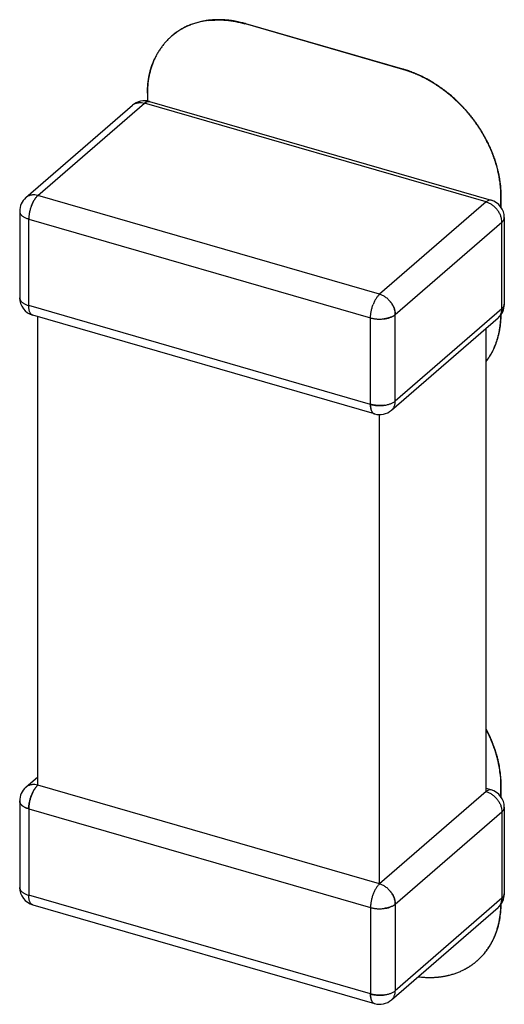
# Model space of a CAD drawing. Header units: millimetres. Extents: x 0 to 210, y 0 to 297.
# Tile 8 of 13: x 130.58 to 131.65, y 221.53 to 223.69. Entities that reach past the tile are written whole.
import ezdxf

# ---------------------------------------------------------------- set-up
doc = ezdxf.new("R2010")
doc.units = ezdxf.units.MM
doc.header["$LTSCALE"] = 19.36
doc.layers.get('0').update_dxf_attribs({"linetype": 'CONTINUOUS'})

msp = doc.modelspace()

# ---------------------------------------------------------------- linework, layer by layer
at = {"color": 9, "linetype": 'Continuous'}
for p, q in [((131.0811, 223.6855), (131.0806, 223.685)), ((131.427, 223.585), (131.4275, 223.5855)), ((130.6226, 223.3069), (130.8576, 223.5104)), ((131.611, 223.2929), (130.8576, 223.5104)), ((131.376, 223.0894), (130.6226, 223.3069)), ((131.644, 223.3065), (131.6435, 223.306)), ((131.611, 223.2929), (131.376, 223.0894)), ((130.6026, 223.2549), (131.356, 223.0374)), ((130.6026, 223.0644), (130.6026, 223.2549)), ((131.4107, 223.0447), (131.6457, 223.2483)), ((131.6457, 223.0577), (131.6457, 223.2483)), ((131.356, 222.8469), (130.6026, 223.0644)), ((131.6457, 223.0577), (131.4107, 222.8542)), ((131.4107, 222.8542), (131.4107, 223.0447)), ((131.356, 222.8469), (131.356, 223.0374)), ((131.644, 222.0074), (131.6435, 222.007)), ((130.6026, 221.9559), (131.356, 221.7384)), ((130.6026, 221.9559), (130.6026, 221.7654)), ((131.4107, 221.7457), (131.6457, 221.9492)), ((131.6457, 221.9492), (131.6457, 221.7587)), ((131.356, 221.5479), (130.6026, 221.7654)), ((131.356, 221.7384), (131.356, 221.5479)), ((131.6457, 221.7587), (131.4107, 221.5552)), ((131.4107, 221.7457), (131.4107, 221.5552))]:
    msp.add_line(p, q, dxfattribs=at)
at = {"color": 6, "linetype": 'Continuous'}
for p, q in [((131.427, 223.585), (131.0806, 223.685)), ((131.4275, 223.5855), (131.0811, 223.6855)), ((130.8641, 223.531), (130.8641, 223.5152)), ((130.5964, 223.3025), (130.8314, 223.506)), ((130.8687, 223.5142), (131.6221, 223.2967)), ((130.5962, 223.3023), (130.5963, 223.3024)), ((131.6435, 223.2816), (131.6435, 223.306)), ((131.644, 223.2809), (131.644, 223.3065)), ((130.5826, 223.2722), (130.5826, 223.0817)), ((131.651, 223.2583), (131.651, 223.0677)), ((131.3649, 222.8258), (130.6115, 223.0433)), ((130.6226, 222.0078), (130.6226, 223.0401)), ((131.4022, 222.834), (131.6372, 223.0375)), ((131.611, 221.9939), (131.611, 223.0148)), ((131.365, 222.8258), (131.3649, 222.8258)), ((131.376, 221.7903), (131.376, 222.8242)), ((130.5964, 222.0034), (130.6226, 222.0261)), ((131.376, 221.7903), (130.6226, 222.0078)), ((131.6221, 221.9976), (131.611, 222.0008)), ((131.6435, 221.9825), (131.6435, 222.007)), ((131.644, 221.9818), (131.644, 222.0074)), ((131.611, 221.9939), (131.376, 221.7903)), ((130.5826, 221.9732), (130.5826, 221.9731)), ((130.5826, 221.9731), (130.5826, 221.7827)), ((131.651, 221.9592), (131.651, 221.7687)), ((130.6115, 221.7442), (131.365, 221.5267)), ((131.4022, 221.5349), (131.6372, 221.7385))]:
    msp.add_line(p, q, dxfattribs=at)
at = {"color": 7, "linetype": 'Continuous'}
for p, q in [((130.9171, 223.6576), (130.9169, 223.6575)), ((130.9174, 223.658), (130.9171, 223.6576)), ((131.3649, 222.8258), (131.3649, 222.8258)), ((131.3649, 222.8258), (131.3649, 222.8258)), ((131.3649, 222.8258), (131.3649, 222.8258)), ((130.5826, 221.9731), (130.5826, 221.9731)), ((131.3649, 221.5268), (131.3649, 221.5267)), ((131.3649, 221.5267), (131.3649, 221.5268)), ((131.3649, 221.5267), (131.3649, 221.5268))]:
    msp.add_line(p, q, dxfattribs=at)
for centre, radius, start, end in [((131.0195, 223.5191), 0.1748, 96.9235, 97.3828), ((131.02, 223.5195), 0.1748, 96.9234, 97.3827), ((131.0131, 223.4511), 0.2434, 73.8953, 74.2636), ((131.0136, 223.4516), 0.2434, 73.8953, 74.2636), ((131.009, 223.5512), 0.1406, 130.6239, 130.8934), ((131.0091, 223.5511), 0.1408, 125.9494, 130.6233), ((131.0097, 223.5514), 0.1409, 125.9516, 129.9735), ((131.0094, 223.5506), 0.1414, 125.4234, 125.9525), ((131.0099, 223.551), 0.1414, 125.4234, 125.9525), ((131.0229, 223.5422), 0.1573, 154.5573, 155.0501), ((131.0799, 223.531), 0.2158, 179.6012, 180.0002), ((130.8733, 223.4923), 0.0239, 130.2504, 130.8902), ((130.8729, 223.4927), 0.0234, 129.5997, 130.2505), ((130.8667, 223.5072), 0.00728, 74.1764, 74.94), ((130.8666, 223.507), 0.0075, 72.662, 73.5673), ((130.611, 223.2856), 0.0223, 130.4392, 131.2806), ((130.6111, 223.2855), 0.0225, 130.4881, 130.866), ((130.6111, 223.2854), 0.0225, 125.4207, 130.4283), ((130.6112, 223.2853), 0.0227, 124.584, 125.4251), ((130.6112, 223.2853), 0.0227, 123.744, 124.584), ((130.6118, 223.2695), 0.0389, 73.8975, 74.4843), ((130.6383, 223.2887), 0.024, 130.8944, 131.5832), ((130.6792, 223.2572), 0.0758, 158.9478, 159.2709), ((131.6283, 223.273), 0.0264, 130.2616, 130.8949), ((131.62, 223.2895), 0.0075, 74.1264, 75.5896), ((131.6199, 223.2893), 0.00772, 72.5873, 73.6369), ((131.6408, 223.2582), 0.0102, 359.9067, 0.3632), ((131.641, 223.2583), 0.01, 359.5769, 360), ((130.6549, 223.2549), 0.0523, 179.61, 179.9956), ((131.6307, 223.2655), 0.0229, 310.8919, 311.6222), ((131.6311, 223.2651), 0.0223, 311.6222, 312.3647), ((131.3651, 223.0517), 0.0392, 73.3141, 73.8975), ((131.365, 223.0514), 0.0396, 72.7342, 73.3142), ((130.5943, 223.0821), 0.0117, 207.0532, 208.1692), ((130.5952, 223.0826), 0.0128, 208.1878, 209.2546), ((130.5955, 223.0827), 0.0131, 209.2546, 210.3032), ((130.6168, 223.1138), 0.0514, 253.4875, 253.8947), ((131.3585, 223.0396), 0.0532, 37.8112, 38.2874), ((131.641, 223.0677), 0.01, 359.577, 0.8446), ((131.3953, 223.0625), 0.0234, 310.1735, 310.8919), ((131.3759, 223.0447), 0.0348, 0.0005, 0.6323), ((131.632, 223.0735), 0.0209, 310.8916, 311.6764), ((131.6133, 223.0577), 0.0324, 359.3328, 0.0011), ((131.3724, 223.0941), 0.059, 253.8983, 254.2866), ((131.3765, 223.109), 0.0743, 277.2977, 277.6306), ((131.6225, 223.0545), 0.0225, 310.4882, 310.802), ((131.6225, 223.0545), 0.0225, 310.8934, 311.3332), ((131.6228, 223.0541), 0.0219, 310.9357, 311.4383), ((131.4155, 222.8469), 0.0595, 179.9995, 180.3675), ((131.37, 222.8954), 0.0505, 253.898, 254.3427), ((131.3777, 222.9094), 0.065, 277.63, 278.0022), ((131.3962, 222.871), 0.0221, 309.4755, 310.1774), ((131.3964, 222.8706), 0.0217, 310.1774, 310.8883), ((131.3681, 222.8347), 0.00957, 227.8597, 229.1042), ((131.368, 222.8345), 0.00934, 229.1043, 230.3686), ((131.3679, 222.8344), 0.00913, 230.3687, 231.6524), ((131.3677, 222.8342), 0.00893, 231.6525, 232.955), ((131.367, 222.833), 0.0075, 252.6627, 253.5673), ((130.639, 221.9889), 0.0251, 131.535, 132.1616), ((130.6384, 221.9896), 0.0242, 130.8918, 131.5351), ((131.62, 221.9904), 0.0075, 74.1264, 75.5896), ((131.6199, 221.9902), 0.00772, 72.5873, 73.6369), ((130.6781, 221.9586), 0.0746, 158.6215, 158.9518), ((131.6283, 221.9739), 0.0264, 130.2616, 130.8949), ((130.5924, 221.9731), 0.0098, 179.117, 179.7144), ((130.5926, 221.9732), 0.01, 180, 180.8444), ((130.595, 221.9739), 0.0125, 204.9575, 206.0488), ((130.5952, 221.9741), 0.0128, 206.0488, 207.1259), ((130.5954, 221.9742), 0.013, 207.126, 208.1887), ((130.5957, 221.9743), 0.0133, 208.1887, 209.2368), ((130.6187, 222.0118), 0.0582, 253.5066, 253.8983), ((130.6532, 221.9559), 0.0506, 179.571, 180.0007), ((131.6408, 221.9592), 0.0102, 359.9067, 0.3632), ((131.641, 221.9592), 0.01, 359.5769, 360), ((131.6307, 221.9665), 0.0229, 310.8919, 311.6222), ((131.6311, 221.9661), 0.0223, 311.6222, 312.3647), ((131.3651, 221.7526), 0.0392, 73.3141, 73.8975), ((131.365, 221.7523), 0.0396, 72.7342, 73.3142), ((130.5943, 221.783), 0.0117, 207.0532, 208.1692), ((130.5952, 221.7835), 0.0128, 208.1878, 209.2546), ((130.5955, 221.7837), 0.0131, 209.2546, 210.3032), ((130.6168, 221.8147), 0.0514, 253.4875, 253.8947), ((131.3585, 221.7405), 0.0532, 37.8112, 38.2874), ((131.632, 221.7745), 0.0209, 310.8916, 311.6764), ((131.641, 221.7687), 0.01, 359.577, 0.8446), ((131.3724, 221.795), 0.059, 253.8983, 254.2866), ((131.3953, 221.7634), 0.0234, 310.1735, 310.8919), ((131.3759, 221.7457), 0.0348, 0.0005, 0.6323), ((131.6225, 221.7555), 0.0225, 310.4882, 310.802), ((131.6225, 221.7555), 0.0225, 310.8934, 311.3332), ((131.6228, 221.755), 0.0219, 310.9357, 311.4383), ((131.6133, 221.7587), 0.0324, 359.3328, 0.0011), ((131.3765, 221.81), 0.0743, 277.2977, 277.6306), ((131.4155, 221.5479), 0.0595, 179.9995, 180.3675), ((131.37, 221.5964), 0.0505, 253.898, 254.3427), ((131.3777, 221.6103), 0.065, 277.63, 278.0022), ((131.3962, 221.5719), 0.0221, 309.4755, 310.1774), ((131.3964, 221.5716), 0.0217, 310.1774, 310.8883), ((131.3681, 221.5357), 0.00957, 227.8597, 229.1042), ((131.368, 221.5355), 0.00934, 229.1043, 230.3686), ((131.3679, 221.5353), 0.00913, 230.3687, 231.6524), ((131.3677, 221.5352), 0.00893, 231.6525, 232.955), ((131.367, 221.5339), 0.0075, 252.6627, 253.5673)]:
    msp.add_arc(centre, radius, start, end, dxfattribs=at)
at = {"color": 6, "linetype": 'Continuous'}
for centre, radius, start, end in [((130.8576, 223.4758), 0.04, 73.9482, 130.8918), ((130.6226, 223.2722), 0.04, 131.1753, 180), ((130.6226, 223.2722), 0.04, 130.8934, 131.1143), ((131.611, 223.2583), 0.04, 360, 73.9603), ((130.6226, 223.0817), 0.04, 180.0538, 253.8979), ((131.611, 223.0677), 0.04, 310.8934, 359.9878), ((131.376, 222.8642), 0.04, 253.9804, 310.8918), ((130.6226, 221.9732), 0.04, 130.8934, 180.0926), ((131.611, 221.9592), 0.04, 360, 73.9603), ((130.6226, 221.7827), 0.04, 180.0538, 253.8979), ((131.611, 221.7687), 0.04, 310.8934, 359.9878), ((131.4993, 221.7261), 0.1395, 310.8993, 311.171), ((131.376, 221.5652), 0.04, 253.9804, 310.8918)]:
    msp.add_arc(centre, radius, start, end, dxfattribs=at)
at = {"color": 9, "linetype": 'Continuous'}
for centre, radius, start, end in [((130.8462, 223.4889), 0.0226, 125.4233, 130.8898), ((131.3875, 222.851), 0.0225, 310.46, 310.8934), ((130.6112, 221.9864), 0.0226, 125.4233, 130.8898), ((131.3875, 221.5519), 0.0225, 310.46, 310.8934)]:
    msp.add_arc(centre, radius, start, end, dxfattribs=at)
at = {"color": 7, "linetype": 'Continuous'}
for points, knots in [([(131.0806, 223.685), (131.0768, 223.6861), (131.0691, 223.6882), (131.0576, 223.6906), (131.0462, 223.6924), (131.0348, 223.6935), (131.0236, 223.694), (131.0125, 223.6938), (131.0034, 223.6932), (130.9963, 223.6923), (130.9892, 223.6913), (130.9806, 223.6896), (130.9705, 223.6869), (130.9607, 223.6836), (130.9512, 223.6797), (130.9421, 223.6751), (130.9349, 223.6708), (130.9293, 223.6671), (130.9239, 223.6632), (130.92, 223.6601), (130.9174, 223.658)], [0, 0, 0, 0, 0.069228, 0.137453, 0.204643, 0.270786, 0.335889, 0.399983, 0.46312, 0.494353, 0.525371, 0.586776, 0.647395, 0.707305, 0.7666, 0.825394, 0.883807, 0.912915, 0.941975, 1, 1, 1, 1]), ([(131.0811, 223.6855), (131.0773, 223.6866), (131.0696, 223.6886), (131.058, 223.691), (131.0466, 223.6928), (131.0352, 223.694), (131.0239, 223.6944), (131.0128, 223.6943), (131.0037, 223.6936), (130.9965, 223.6927), (130.9895, 223.6917), (130.9808, 223.6899), (130.9707, 223.6872), (130.9609, 223.6839), (130.9514, 223.6799), (130.9423, 223.6754), (130.935, 223.671), (130.9295, 223.6673), (130.924, 223.6634), (130.9201, 223.6603), (130.9176, 223.6581)], [0, 0, 0, 0, 0.069241, 0.137476, 0.204674, 0.27082, 0.335923, 0.400015, 0.463147, 0.494377, 0.525392, 0.586789, 0.6474, 0.707302, 0.766591, 0.825381, 0.883794, 0.912903, 0.941966, 1, 1, 1, 1]), ([(130.9984, 223.6926), (131.0049, 223.6933), (131.0181, 223.6942), (131.0382, 223.6934), (131.0587, 223.6906), (131.0723, 223.6874), (131.0791, 223.6855)], [0, 0, 0, 0, 0.239782, 0.48623, 0.739629, 1, 1, 1, 1]), ([(131.0796, 223.6859), (131.0728, 223.6878), (131.0592, 223.691), (131.0387, 223.6939), (131.0186, 223.6946), (131.0054, 223.6938), (130.9989, 223.693)], [0, 0, 0, 0, 0.260371, 0.51377, 0.760217, 1, 1, 1, 1]), ([(130.9169, 223.6575), (130.9148, 223.6557), (130.9107, 223.6519), (130.9049, 223.6459), (130.8994, 223.6395), (130.8943, 223.6328), (130.8895, 223.6257), (130.8852, 223.6184), (130.8812, 223.6107), (130.8776, 223.6027), (130.8745, 223.5945), (130.8717, 223.5861), (130.8693, 223.5774), (130.8667, 223.5654), (130.8646, 223.55), (130.8641, 223.5374), (130.8641, 223.531)], [0, 0, 0, 0, 0.059151, 0.118391, 0.177814, 0.237512, 0.297571, 0.358068, 0.419071, 0.480636, 0.542828, 0.605715, 0.669355, 0.733796, 0.865169, 1, 1, 1, 1]), ([(130.8641, 223.5325), (130.8641, 223.5393), (130.8649, 223.5527), (130.8679, 223.5723), (130.873, 223.591), (130.8776, 223.6028), (130.8803, 223.6085)], [0, 0, 0, 0, 0.260171, 0.513219, 0.759585, 1, 1, 1, 1]), ([(130.8686, 223.5142), (130.8682, 223.5143), (130.8674, 223.5145), (130.8661, 223.5145), (130.8647, 223.5143), (130.8633, 223.5139), (130.8619, 223.5133), (130.8604, 223.5126), (130.859, 223.5116), (130.858, 223.5108), (130.8576, 223.5104)], [0, 0, 0, 0, 0.104518, 0.21147, 0.323028, 0.44102, 0.566866, 0.701589, 0.845849, 1, 1, 1, 1]), ([(130.858, 223.5107), (130.8589, 223.5115), (130.8602, 223.5124), (130.8621, 223.5134), (130.8635, 223.514), (130.8648, 223.5143), (130.8661, 223.5145), (130.8674, 223.5145), (130.8682, 223.5143), (130.8686, 223.5142)], [0, 0, 0, 0, 0.297057, 0.432269, 0.558842, 0.677475, 0.789339, 0.896121, 1, 1, 1, 1]), ([(130.6226, 223.3069), (130.6204, 223.3075), (130.617, 223.3082), (130.6126, 223.3084), (130.6094, 223.3082), (130.6063, 223.3076), (130.6034, 223.3067), (130.6006, 223.3054), (130.5989, 223.3044), (130.5981, 223.3038)], [0, 0, 0, 0, 0.268349, 0.396714, 0.521723, 0.644038, 0.764342, 0.883096, 1, 1, 1, 1]), ([(130.6226, 223.3069), (130.6219, 223.3063), (130.6205, 223.305), (130.6186, 223.3028), (130.6167, 223.3003), (130.6149, 223.2976), (130.6131, 223.2946), (130.6108, 223.2903), (130.6093, 223.2868), (130.6084, 223.2845)], [0, 0, 0, 0, 0.101249, 0.210502, 0.327356, 0.451216, 0.581334, 0.716839, 1, 1, 1, 1]), ([(130.6084, 223.2845), (130.6089, 223.2857), (130.6099, 223.288), (130.6115, 223.2913), (130.6131, 223.2944), (130.6149, 223.2974), (130.6167, 223.3001), (130.6185, 223.3026), (130.6204, 223.3048), (130.6217, 223.3061), (130.6224, 223.3067)], [0, 0, 0, 0, 0.143172, 0.283183, 0.418804, 0.548942, 0.672685, 0.78934, 0.898478, 1, 1, 1, 1]), ([(130.6084, 223.2845), (130.6075, 223.2821), (130.6058, 223.2771), (130.604, 223.2696), (130.603, 223.2633), (130.6026, 223.2584), (130.6026, 223.2561), (130.6026, 223.2549)], [0, 0, 0, 0, 0.257798, 0.515639, 0.765517, 0.885126, 1, 1, 1, 1]), ([(131.6221, 223.2967), (131.6216, 223.2968), (131.6206, 223.297), (131.619, 223.297), (131.6175, 223.2967), (131.6156, 223.2961), (131.6134, 223.2948), (131.6118, 223.2936), (131.611, 223.2929)], [0, 0, 0, 0, 0.124953, 0.24993, 0.374946, 0.499999, 0.749884, 1, 1, 1, 1]), ([(131.6457, 223.2483), (131.6465, 223.249), (131.648, 223.2504), (131.6494, 223.2525), (131.6503, 223.2543), (131.6507, 223.2555), (131.651, 223.2569), (131.651, 223.2577), (131.651, 223.2582)], [0, 0, 0, 0, 0.28138, 0.535965, 0.655876, 0.772338, 0.886622, 1, 1, 1, 1]), ([(131.651, 223.2582), (131.651, 223.2578), (131.651, 223.2569), (131.6507, 223.2557), (131.6503, 223.2544), (131.6496, 223.2528), (131.6482, 223.2508), (131.6469, 223.2493), (131.6461, 223.2486)], [0, 0, 0, 0, 0.112894, 0.22716, 0.344023, 0.464594, 0.720216, 1, 1, 1, 1]), ([(131.4005, 223.0722), (131.3989, 223.0742), (131.3954, 223.0781), (131.3895, 223.0831), (131.383, 223.0869), (131.3783, 223.0887), (131.376, 223.0894)], [0, 0, 0, 0, 0.257784, 0.512725, 0.761257, 1, 1, 1, 1]), ([(130.5826, 223.0817), (130.5826, 223.0813), (130.5826, 223.0804), (130.5829, 223.0791), (130.5833, 223.0778), (130.5837, 223.0769), (130.5839, 223.0765)], [0, 0, 0, 0, 0.242548, 0.488172, 0.739784, 1, 1, 1, 1]), ([(130.5838, 223.0767), (130.5836, 223.0771), (130.5833, 223.0779), (130.5829, 223.0791), (130.5827, 223.0804), (130.5826, 223.0812), (130.5826, 223.0816)], [0, 0, 0, 0, 0.257842, 0.510421, 0.757451, 1, 1, 1, 1]), ([(130.5839, 223.0765), (130.5843, 223.0759), (130.5851, 223.0746), (130.5867, 223.0728), (130.5886, 223.0711), (130.5909, 223.0695), (130.5934, 223.068), (130.5962, 223.0666), (130.5993, 223.0654), (130.6015, 223.0647), (130.6026, 223.0644)], [0, 0, 0, 0, 0.097501, 0.202122, 0.314715, 0.435689, 0.565083, 0.702637, 0.847843, 1, 1, 1, 1]), ([(131.4005, 223.0722), (131.4021, 223.0701), (131.4049, 223.0659), (131.4081, 223.0591), (131.4101, 223.0521), (131.4106, 223.0474), (131.4107, 223.0451)], [0, 0, 0, 0, 0.261814, 0.517921, 0.764806, 1, 1, 1, 1]), ([(131.4107, 223.0447), (131.4107, 223.0471), (131.4102, 223.0519), (131.4086, 223.0577), (131.4067, 223.0623), (131.4049, 223.0657), (131.4032, 223.0685), (131.4017, 223.0706), (131.4009, 223.0716), (131.4005, 223.0722)], [0, 0, 0, 0, 0.235285, 0.482423, 0.609505, 0.738352, 0.868627, 0.934205, 1, 1, 1, 1]), ([(131.6457, 223.0577), (131.6465, 223.0584), (131.648, 223.0599), (131.6494, 223.062), (131.6503, 223.0638), (131.6507, 223.065), (131.651, 223.0663), (131.651, 223.0672), (131.651, 223.0677)], [0, 0, 0, 0, 0.281691, 0.537787, 0.658098, 0.774425, 0.887952, 1, 1, 1, 1]), ([(131.651, 223.0676), (131.651, 223.0672), (131.6509, 223.0664), (131.6506, 223.0647), (131.6497, 223.0625), (131.6481, 223.0601), (131.6467, 223.0586), (131.6459, 223.0579)], [0, 0, 0, 0, 0.1109, 0.224328, 0.462238, 0.719792, 1, 1, 1, 1]), ([(131.3864, 223.0354), (131.3876, 223.0356), (131.3901, 223.0359), (131.3937, 223.0367), (131.3971, 223.0376), (131.4003, 223.0387), (131.4033, 223.04), (131.4061, 223.0414), (131.4085, 223.043), (131.41, 223.0441), (131.4107, 223.0447)], [0, 0, 0, 0, 0.143285, 0.282588, 0.4173, 0.546788, 0.670412, 0.787545, 0.89759, 1, 1, 1, 1]), ([(131.4104, 223.0445), (131.4098, 223.044), (131.4083, 223.0429), (131.4058, 223.0414), (131.4031, 223.04), (131.4002, 223.0387), (131.397, 223.0377), (131.3924, 223.0364), (131.3888, 223.0357), (131.3864, 223.0354)], [0, 0, 0, 0, 0.102642, 0.21246, 0.329289, 0.452755, 0.582309, 0.717265, 1, 1, 1, 1]), ([(131.6373, 223.0376), (131.638, 223.0382), (131.6393, 223.0394), (131.6409, 223.0415), (131.6424, 223.0438), (131.6436, 223.0463), (131.6445, 223.049), (131.6454, 223.0528), (131.6457, 223.0557), (131.6457, 223.0577)], [0, 0, 0, 0, 0.118388, 0.237535, 0.358116, 0.480737, 0.605916, 0.73406, 1, 1, 1, 1]), ([(131.6457, 223.0573), (131.6456, 223.0554), (131.6452, 223.0516), (131.6439, 223.047), (131.6423, 223.0437), (131.6408, 223.0415), (131.6392, 223.0394), (131.638, 223.0382), (131.6373, 223.0376)], [0, 0, 0, 0, 0.266791, 0.521507, 0.644532, 0.764854, 0.88301, 1, 1, 1, 1]), ([(131.356, 223.0374), (131.3584, 223.0367), (131.3633, 223.0356), (131.3708, 223.0347), (131.3786, 223.0346), (131.3838, 223.0351), (131.3864, 223.0354)], [0, 0, 0, 0, 0.239394, 0.490527, 0.746439, 1, 1, 1, 1]), ([(131.356, 222.8469), (131.3584, 222.8462), (131.3633, 222.8451), (131.3708, 222.8443), (131.3786, 222.8441), (131.3838, 222.8445), (131.3864, 222.8449)], [0, 0, 0, 0, 0.239227, 0.490372, 0.746415, 1, 1, 1, 1]), ([(131.356, 222.8469), (131.356, 222.8458), (131.3561, 222.8436), (131.3563, 222.8405), (131.3567, 222.8377), (131.3574, 222.835), (131.3582, 222.8327), (131.3592, 222.8306), (131.3604, 222.8289), (131.3614, 222.8279), (131.3619, 222.8275)], [0, 0, 0, 0, 0.158519, 0.30769, 0.446982, 0.576216, 0.695602, 0.805697, 0.907174, 1, 1, 1, 1]), ([(131.3617, 222.8276), (131.3613, 222.828), (131.3604, 222.829), (131.3593, 222.8307), (131.3583, 222.8327), (131.3575, 222.835), (131.3568, 222.8376), (131.3564, 222.8404), (131.3561, 222.8434), (131.356, 222.8454), (131.356, 222.8465)], [0, 0, 0, 0, 0.092277, 0.192703, 0.302501, 0.422307, 0.552294, 0.692266, 0.841738, 1, 1, 1, 1]), ([(131.3864, 222.8449), (131.3851, 222.8447), (131.3826, 222.8445), (131.3787, 222.8443), (131.3749, 222.8443), (131.371, 222.8445), (131.3672, 222.8448), (131.3635, 222.8452), (131.3599, 222.8459), (131.3575, 222.8465), (131.3564, 222.8468)], [0, 0, 0, 0, 0.125864, 0.253275, 0.381406, 0.509282, 0.635929, 0.760441, 0.882017, 1, 1, 1, 1]), ([(131.3864, 222.8449), (131.3888, 222.8452), (131.3925, 222.8459), (131.3971, 222.8472), (131.4003, 222.8483), (131.4033, 222.8496), (131.4061, 222.851), (131.4085, 222.8525), (131.41, 222.8536), (131.4107, 222.8542)], [0, 0, 0, 0, 0.283461, 0.418638, 0.548288, 0.671708, 0.788343, 0.897823, 1, 1, 1, 1]), ([(131.3619, 222.8275), (131.3623, 222.8271), (131.3633, 222.8264), (131.3643, 222.8259), (131.3649, 222.8258)], [0, 0, 0, 0, 0.511896, 1, 1, 1, 1]), ([(130.6226, 222.0078), (130.6219, 222.0072), (130.6205, 222.0059), (130.6186, 222.0038), (130.6167, 222.0013), (130.6149, 221.9985), (130.6131, 221.9956), (130.6108, 221.9912), (130.6093, 221.9878), (130.6084, 221.9854)], [0, 0, 0, 0, 0.101249, 0.210502, 0.327356, 0.451216, 0.581334, 0.716839, 1, 1, 1, 1]), ([(130.6086, 221.9858), (130.6095, 221.9881), (130.6109, 221.9914), (130.6131, 221.9955), (130.6148, 221.9984), (130.6166, 222.001), (130.6184, 222.0035), (130.6202, 222.0056), (130.6215, 222.0069), (130.6222, 222.0075)], [0, 0, 0, 0, 0.282048, 0.417261, 0.547259, 0.671146, 0.788177, 0.897849, 1, 1, 1, 1]), ([(131.6221, 221.9977), (131.6216, 221.9978), (131.6206, 221.998), (131.619, 221.998), (131.6175, 221.9977), (131.6156, 221.997), (131.6134, 221.9958), (131.6118, 221.9945), (131.611, 221.9939)], [0, 0, 0, 0, 0.124953, 0.24993, 0.374946, 0.499999, 0.749884, 1, 1, 1, 1]), ([(130.6084, 221.9854), (130.6075, 221.983), (130.6058, 221.9781), (130.604, 221.9706), (130.603, 221.9643), (130.6026, 221.9594), (130.6026, 221.957), (130.6026, 221.9559)], [0, 0, 0, 0, 0.257798, 0.515639, 0.765517, 0.885126, 1, 1, 1, 1]), ([(130.6026, 221.9563), (130.6026, 221.9574), (130.6027, 221.9597), (130.603, 221.9633), (130.6035, 221.9669), (130.6042, 221.9707), (130.6051, 221.9744), (130.606, 221.9781), (130.607, 221.9812), (130.6078, 221.9836), (130.6082, 221.9849), (130.6084, 221.9854)], [0, 0, 0, 0, 0.115154, 0.23481, 0.35827, 0.484688, 0.613106, 0.742484, 0.871765, 0.936063, 1, 1, 1, 1]), ([(130.5826, 221.9731), (130.5826, 221.9727), (130.5826, 221.9718), (130.5829, 221.9705), (130.5833, 221.9692), (130.5837, 221.9684), (130.5839, 221.968)], [0, 0, 0, 0, 0.241837, 0.486784, 0.738418, 1, 1, 1, 1]), ([(130.5836, 221.9687), (130.5833, 221.9694), (130.5828, 221.9708), (130.5826, 221.9723), (130.5826, 221.9731)], [0, 0, 0, 0, 0.509217, 1, 1, 1, 1]), ([(130.5839, 221.968), (130.5843, 221.9674), (130.5851, 221.966), (130.5867, 221.9642), (130.5886, 221.9624), (130.5909, 221.9608), (130.5934, 221.9594), (130.5962, 221.9581), (130.5993, 221.9569), (130.6015, 221.9562), (130.6026, 221.9559)], [0, 0, 0, 0, 0.0986, 0.204686, 0.317924, 0.438682, 0.567311, 0.70392, 0.848313, 1, 1, 1, 1]), ([(130.6022, 221.956), (130.6011, 221.9563), (130.599, 221.957), (130.5961, 221.9582), (130.5933, 221.9595), (130.5909, 221.961), (130.5887, 221.9625), (130.5863, 221.9647), (130.5848, 221.9665), (130.5841, 221.9678)], [0, 0, 0, 0, 0.151575, 0.296327, 0.433606, 0.56294, 0.684087, 0.797078, 1, 1, 1, 1]), ([(131.6457, 221.9492), (131.6465, 221.9499), (131.648, 221.9514), (131.6494, 221.9535), (131.6503, 221.9552), (131.6507, 221.9565), (131.651, 221.9578), (131.651, 221.9587), (131.651, 221.9591)], [0, 0, 0, 0, 0.28138, 0.535965, 0.655876, 0.772338, 0.886622, 1, 1, 1, 1]), ([(131.651, 221.9591), (131.651, 221.9587), (131.651, 221.9579), (131.6507, 221.9566), (131.6503, 221.9554), (131.6496, 221.9538), (131.6482, 221.9517), (131.6469, 221.9503), (131.6461, 221.9496)], [0, 0, 0, 0, 0.112894, 0.22716, 0.344023, 0.464594, 0.720216, 1, 1, 1, 1]), ([(130.5826, 221.7827), (130.5826, 221.7822), (130.5826, 221.7814), (130.5829, 221.78), (130.5833, 221.7787), (130.5837, 221.7779), (130.5839, 221.7775)], [0, 0, 0, 0, 0.242548, 0.488172, 0.739784, 1, 1, 1, 1]), ([(130.5838, 221.7777), (130.5836, 221.7781), (130.5833, 221.7789), (130.5829, 221.7801), (130.5827, 221.7813), (130.5826, 221.7822), (130.5826, 221.7826)], [0, 0, 0, 0, 0.257842, 0.510421, 0.757451, 1, 1, 1, 1]), ([(131.4005, 221.7731), (131.3989, 221.7752), (131.3954, 221.7791), (131.3895, 221.784), (131.383, 221.7879), (131.3783, 221.7897), (131.376, 221.7903)], [0, 0, 0, 0, 0.257784, 0.512725, 0.761257, 1, 1, 1, 1]), ([(130.5839, 221.7775), (130.5843, 221.7768), (130.5851, 221.7756), (130.5867, 221.7737), (130.5886, 221.772), (130.5909, 221.7704), (130.5934, 221.7689), (130.5962, 221.7676), (130.5993, 221.7664), (130.6015, 221.7657), (130.6026, 221.7654)], [0, 0, 0, 0, 0.097501, 0.202122, 0.314715, 0.435689, 0.565083, 0.702637, 0.847843, 1, 1, 1, 1]), ([(131.4005, 221.7731), (131.4021, 221.7711), (131.4049, 221.7669), (131.4081, 221.7601), (131.4101, 221.7531), (131.4106, 221.7484), (131.4107, 221.7461)], [0, 0, 0, 0, 0.261814, 0.517921, 0.764806, 1, 1, 1, 1]), ([(131.4107, 221.7457), (131.4107, 221.748), (131.4102, 221.7528), (131.4086, 221.7587), (131.4067, 221.7633), (131.4049, 221.7667), (131.4032, 221.7694), (131.4017, 221.7716), (131.4009, 221.7726), (131.4005, 221.7731)], [0, 0, 0, 0, 0.235285, 0.482423, 0.609505, 0.738352, 0.868627, 0.934205, 1, 1, 1, 1]), ([(131.6457, 221.7587), (131.6465, 221.7594), (131.648, 221.7609), (131.6494, 221.763), (131.6503, 221.7647), (131.6507, 221.766), (131.651, 221.7673), (131.651, 221.7682), (131.651, 221.7686)], [0, 0, 0, 0, 0.281691, 0.537787, 0.658098, 0.774425, 0.887952, 1, 1, 1, 1]), ([(131.651, 221.7686), (131.651, 221.7682), (131.6509, 221.7673), (131.6506, 221.7656), (131.6497, 221.7635), (131.6481, 221.761), (131.6467, 221.7596), (131.6459, 221.7589)], [0, 0, 0, 0, 0.1109, 0.224328, 0.462238, 0.719792, 1, 1, 1, 1]), ([(131.356, 221.7384), (131.3584, 221.7377), (131.3633, 221.7366), (131.3708, 221.7357), (131.3786, 221.7356), (131.3838, 221.736), (131.3864, 221.7364)], [0, 0, 0, 0, 0.239394, 0.490527, 0.746439, 1, 1, 1, 1]), ([(131.3864, 221.7364), (131.3876, 221.7365), (131.3901, 221.7369), (131.3937, 221.7376), (131.3971, 221.7385), (131.4003, 221.7397), (131.4033, 221.741), (131.4061, 221.7424), (131.4085, 221.744), (131.41, 221.7451), (131.4107, 221.7457)], [0, 0, 0, 0, 0.143285, 0.282588, 0.4173, 0.546788, 0.670412, 0.787545, 0.89759, 1, 1, 1, 1]), ([(131.4104, 221.7455), (131.4098, 221.7449), (131.4083, 221.7438), (131.4058, 221.7423), (131.4031, 221.7409), (131.4002, 221.7397), (131.397, 221.7386), (131.3924, 221.7374), (131.3888, 221.7367), (131.3864, 221.7364)], [0, 0, 0, 0, 0.102642, 0.21246, 0.329289, 0.452755, 0.582309, 0.717265, 1, 1, 1, 1]), ([(131.6373, 221.7386), (131.638, 221.7391), (131.6393, 221.7404), (131.6409, 221.7425), (131.6424, 221.7448), (131.6436, 221.7473), (131.6445, 221.75), (131.6454, 221.7537), (131.6457, 221.7567), (131.6457, 221.7587)], [0, 0, 0, 0, 0.118388, 0.237535, 0.358116, 0.480737, 0.605916, 0.73406, 1, 1, 1, 1]), ([(131.6457, 221.7583), (131.6456, 221.7564), (131.6452, 221.7525), (131.6439, 221.748), (131.6423, 221.7447), (131.6408, 221.7424), (131.6392, 221.7404), (131.638, 221.7391), (131.6373, 221.7386)], [0, 0, 0, 0, 0.266791, 0.521507, 0.644532, 0.764854, 0.88301, 1, 1, 1, 1]), ([(131.356, 221.5479), (131.3584, 221.5472), (131.3633, 221.5461), (131.3708, 221.5452), (131.3786, 221.5451), (131.3838, 221.5455), (131.3864, 221.5459)], [0, 0, 0, 0, 0.239227, 0.490372, 0.746415, 1, 1, 1, 1]), ([(131.356, 221.5479), (131.356, 221.5467), (131.3561, 221.5446), (131.3563, 221.5415), (131.3567, 221.5386), (131.3574, 221.536), (131.3582, 221.5336), (131.3592, 221.5316), (131.3604, 221.5298), (131.3614, 221.5289), (131.3619, 221.5284)], [0, 0, 0, 0, 0.158519, 0.30769, 0.446982, 0.576216, 0.695602, 0.805697, 0.907174, 1, 1, 1, 1]), ([(131.3617, 221.5286), (131.3613, 221.529), (131.3604, 221.53), (131.3593, 221.5317), (131.3583, 221.5337), (131.3575, 221.536), (131.3568, 221.5385), (131.3564, 221.5413), (131.3561, 221.5443), (131.356, 221.5464), (131.356, 221.5475)], [0, 0, 0, 0, 0.092277, 0.192703, 0.302501, 0.422307, 0.552294, 0.692266, 0.841738, 1, 1, 1, 1]), ([(131.3864, 221.5459), (131.3851, 221.5457), (131.3826, 221.5454), (131.3787, 221.5453), (131.3749, 221.5453), (131.371, 221.5454), (131.3672, 221.5457), (131.3635, 221.5462), (131.3599, 221.5469), (131.3575, 221.5474), (131.3564, 221.5477)], [0, 0, 0, 0, 0.125864, 0.253275, 0.381406, 0.509282, 0.635929, 0.760441, 0.882017, 1, 1, 1, 1]), ([(131.3864, 221.5459), (131.3888, 221.5462), (131.3925, 221.5469), (131.3971, 221.5481), (131.4003, 221.5493), (131.4033, 221.5505), (131.4061, 221.5519), (131.4085, 221.5534), (131.41, 221.5546), (131.4107, 221.5552)], [0, 0, 0, 0, 0.283461, 0.418638, 0.548288, 0.671708, 0.788343, 0.897823, 1, 1, 1, 1]), ([(131.3619, 221.5284), (131.3623, 221.528), (131.3633, 221.5274), (131.3643, 221.5269), (131.3649, 221.5268)], [0, 0, 0, 0, 0.511896, 1, 1, 1, 1])]:
    msp.add_open_spline(points, degree=3, knots=knots, dxfattribs=at)
at = {"color": 6, "linetype": 'Continuous'}
for points, knots in [([(131.6435, 223.306), (131.6435, 223.3069), (131.6435, 223.3087), (131.6435, 223.3109), (131.6434, 223.3127), (131.6434, 223.314), (131.6433, 223.3154), (131.6433, 223.3167), (131.6432, 223.3181), (131.6431, 223.3194), (131.643, 223.3208), (131.6429, 223.3226), (131.6427, 223.3248), (131.6424, 223.3285), (131.6419, 223.333), (131.6409, 223.3403), (131.6394, 223.3495), (131.6375, 223.3587), (131.6357, 223.3661), (131.6345, 223.3707), (131.6334, 223.3743), (131.6326, 223.3771), (131.6317, 223.3799), (131.631, 223.3822), (131.6304, 223.384), (131.63, 223.3854), (131.6295, 223.3868), (131.6288, 223.3886), (131.628, 223.3909), (131.627, 223.3936), (131.626, 223.3964), (131.6249, 223.3991), (131.6239, 223.4019), (131.6229, 223.4041), (131.6222, 223.406), (131.6214, 223.4078), (131.6204, 223.4101), (131.6192, 223.4128), (131.6167, 223.4182), (131.6128, 223.4263), (131.6071, 223.4369), (131.602, 223.4456), (131.5977, 223.4525), (131.5949, 223.4567), (131.5927, 223.4601), (131.5909, 223.4626), (131.5892, 223.4651), (131.5874, 223.4676), (131.5856, 223.4701), (131.5838, 223.4726), (131.582, 223.475), (131.5801, 223.4774), (131.5782, 223.4798), (131.5763, 223.4822), (131.5744, 223.4846), (131.5724, 223.487), (131.5704, 223.4893), (131.5684, 223.4917), (131.5664, 223.494), (131.5623, 223.4985), (131.556, 223.5052), (131.5473, 223.5139), (131.5384, 223.5222), (131.5314, 223.5281), (131.5267, 223.5319), (131.5244, 223.5338), (131.5224, 223.5354), (131.5208, 223.5366), (131.5192, 223.5378), (131.5172, 223.5394), (131.5147, 223.5411), (131.5123, 223.5429), (131.5099, 223.5446), (131.5074, 223.5464), (131.5053, 223.5478), (131.5037, 223.5489), (131.5024, 223.5497), (131.5012, 223.5505), (131.4995, 223.5516), (131.4974, 223.5529), (131.4949, 223.5545), (131.4924, 223.5561), (131.489, 223.5581), (131.4848, 223.5605), (131.4779, 223.5643), (131.4693, 223.5687), (131.4606, 223.5728), (131.4535, 223.5758), (131.4491, 223.5775), (131.4456, 223.5789), (131.4434, 223.5797), (131.4416, 223.5803), (131.4403, 223.5808), (131.439, 223.5813), (131.4376, 223.5817), (131.4363, 223.5822), (131.435, 223.5826), (131.4336, 223.583), (131.4319, 223.5836), (131.4297, 223.5843), (131.4279, 223.5848), (131.427, 223.585)], [0, 0, 0, 0, 0.007075, 0.014174, 0.017732, 0.021297, 0.024868, 0.028448, 0.032035, 0.035627, 0.039224, 0.042826, 0.050051, 0.0573, 0.071873, 0.086542, 0.116165, 0.146159, 0.161292, 0.176511, 0.184153, 0.191815, 0.199499, 0.207198, 0.211056, 0.214921, 0.218791, 0.222665, 0.230428, 0.238208, 0.246006, 0.253822, 0.261654, 0.269508, 0.273441, 0.277377, 0.285261, 0.293161, 0.301077, 0.332885, 0.364905, 0.397106, 0.413266, 0.429459, 0.437567, 0.445682, 0.453803, 0.461928, 0.470061, 0.478198, 0.486339, 0.494484, 0.502632, 0.510782, 0.518935, 0.527089, 0.535244, 0.543399, 0.551555, 0.559709, 0.59231, 0.624857, 0.657318, 0.689659, 0.697722, 0.705775, 0.713817, 0.717834, 0.721849, 0.72987, 0.737877, 0.745872, 0.753854, 0.761824, 0.769779, 0.773752, 0.777722, 0.781688, 0.785648, 0.793556, 0.801452, 0.809331, 0.817194, 0.832868, 0.848471, 0.879451, 0.910113, 0.925319, 0.940437, 0.947963, 0.955467, 0.95921, 0.962947, 0.966679, 0.970407, 0.974129, 0.977843, 0.98155, 0.985251, 0.992637, 1, 1, 1, 1]), ([(131.644, 223.3065), (131.644, 223.3074), (131.644, 223.3091), (131.644, 223.3114), (131.6439, 223.3131), (131.6439, 223.3145), (131.6438, 223.3158), (131.6438, 223.3172), (131.6437, 223.3185), (131.6436, 223.3199), (131.6435, 223.3212), (131.6434, 223.323), (131.6432, 223.3253), (131.6429, 223.3289), (131.6424, 223.3335), (131.6414, 223.3408), (131.6399, 223.35), (131.638, 223.3591), (131.6362, 223.3665), (131.635, 223.3711), (131.6339, 223.3748), (131.6331, 223.3775), (131.6322, 223.3803), (131.6315, 223.3826), (131.6309, 223.3844), (131.6305, 223.3858), (131.63, 223.3872), (131.6293, 223.389), (131.6285, 223.3913), (131.6275, 223.3941), (131.6265, 223.3968), (131.6254, 223.3996), (131.6244, 223.4023), (131.6234, 223.4046), (131.6227, 223.4064), (131.6219, 223.4082), (131.6209, 223.4105), (131.6197, 223.4132), (131.6172, 223.4186), (131.6133, 223.4267), (131.6076, 223.4373), (131.6025, 223.446), (131.5982, 223.4529), (131.5954, 223.4572), (131.5932, 223.4605), (131.5914, 223.4631), (131.5897, 223.4656), (131.5879, 223.4681), (131.5861, 223.4705), (131.5843, 223.473), (131.5825, 223.4754), (131.5806, 223.4779), (131.5787, 223.4803), (131.5768, 223.4827), (131.5749, 223.4851), (131.5729, 223.4874), (131.5709, 223.4898), (131.5689, 223.4921), (131.5669, 223.4944), (131.5628, 223.499), (131.5565, 223.5057), (131.5478, 223.5143), (131.5389, 223.5226), (131.5319, 223.5285), (131.5272, 223.5324), (131.5249, 223.5343), (131.5229, 223.5358), (131.5213, 223.537), (131.5197, 223.5383), (131.5177, 223.5398), (131.5152, 223.5416), (131.5128, 223.5433), (131.5104, 223.5451), (131.5079, 223.5468), (131.5058, 223.5482), (131.5042, 223.5493), (131.5029, 223.5501), (131.5017, 223.551), (131.5, 223.552), (131.4979, 223.5534), (131.4954, 223.5549), (131.4929, 223.5565), (131.4895, 223.5585), (131.4853, 223.561), (131.4784, 223.5647), (131.4698, 223.5692), (131.4611, 223.5732), (131.454, 223.5762), (131.4496, 223.578), (131.4461, 223.5793), (131.4439, 223.5801), (131.4421, 223.5808), (131.4408, 223.5812), (131.4395, 223.5817), (131.4381, 223.5821), (131.4368, 223.5826), (131.4355, 223.583), (131.4341, 223.5835), (131.4324, 223.584), (131.4302, 223.5847), (131.4284, 223.5852), (131.4275, 223.5855)], [0, 0, 0, 0, 0.007075, 0.014174, 0.017732, 0.021297, 0.024868, 0.028448, 0.032035, 0.035627, 0.039224, 0.042826, 0.050051, 0.0573, 0.071873, 0.086542, 0.116165, 0.146159, 0.161292, 0.176511, 0.184153, 0.191815, 0.199499, 0.207198, 0.211056, 0.214921, 0.218791, 0.222665, 0.230428, 0.238208, 0.246006, 0.253822, 0.261654, 0.269508, 0.273441, 0.277377, 0.285261, 0.293161, 0.301077, 0.332885, 0.364905, 0.397106, 0.413266, 0.429459, 0.437567, 0.445682, 0.453803, 0.461928, 0.470061, 0.478198, 0.486339, 0.494484, 0.502632, 0.510782, 0.518935, 0.527089, 0.535244, 0.543399, 0.551555, 0.559709, 0.59231, 0.624857, 0.657318, 0.689659, 0.697722, 0.705775, 0.713817, 0.717834, 0.721849, 0.72987, 0.737877, 0.745872, 0.753854, 0.761824, 0.769779, 0.773752, 0.777722, 0.781688, 0.785648, 0.793556, 0.801452, 0.809331, 0.817194, 0.832868, 0.848471, 0.879451, 0.910113, 0.925319, 0.940437, 0.947963, 0.955467, 0.95921, 0.962947, 0.966679, 0.970407, 0.974129, 0.977843, 0.98155, 0.985251, 0.992637, 1, 1, 1, 1]), ([(131.611, 222.9413), (131.6137, 222.9448), (131.6168, 222.9493), (131.62, 222.9544), (131.6211, 222.9563), (131.6219, 222.9577), (131.6227, 222.9592), (131.6235, 222.9606), (131.6243, 222.9621), (131.6251, 222.9636), (131.6258, 222.9651), (131.6268, 222.9671), (131.6278, 222.9691), (131.6287, 222.9711), (131.6294, 222.9727), (131.6301, 222.9742), (131.6307, 222.9758), (131.6314, 222.9774), (131.632, 222.9789), (131.6326, 222.9805), (131.6334, 222.9827), (131.6343, 222.9854), (131.6358, 222.9897), (131.6374, 222.9953), (131.6391, 223.0021), (131.6406, 223.009), (131.6418, 223.016), (131.6426, 223.0219), (131.6431, 223.0267), (131.6433, 223.0297), (131.6435, 223.0322), (131.6437, 223.0346), (131.6438, 223.0371), (131.6439, 223.0395), (131.644, 223.042), (131.644, 223.0439), (131.644, 223.0451)], [0, 0, 0, 0, 0.118325, 0.148108, 0.163033, 0.177981, 0.192953, 0.207944, 0.22296, 0.238009, 0.253085, 0.268185, 0.298467, 0.313649, 0.328859, 0.344098, 0.359365, 0.37467, 0.390015, 0.405386, 0.420783, 0.451682, 0.482715, 0.545202, 0.608272, 0.671949, 0.736252, 0.801197, 0.833916, 0.866799, 0.883304, 0.899851, 0.93305, 0.949725, 0.966445, 1, 1, 1, 1]), ([(131.611, 222.9415), (131.6123, 222.9432), (131.6149, 222.9468), (131.6175, 222.9508), (131.6192, 222.9536), (131.6201, 222.955), (131.6209, 222.9564), (131.6217, 222.9579), (131.6225, 222.9593), (131.6233, 222.9607), (131.6241, 222.9622), (131.6251, 222.9641), (131.6263, 222.9666), (131.6275, 222.9691), (131.6284, 222.9711), (131.6291, 222.9727), (131.6297, 222.9742), (131.6304, 222.9758), (131.631, 222.9773), (131.6318, 222.9794), (131.6328, 222.9821), (131.6339, 222.9853), (131.6353, 222.9896), (131.637, 222.9951), (131.6386, 223.0018), (131.6401, 223.0086), (131.6413, 223.0156), (131.6421, 223.0215), (131.6426, 223.0262), (131.6428, 223.0292), (131.643, 223.0316), (131.6431, 223.0334), (131.6432, 223.0352), (131.6434, 223.0377), (131.6434, 223.0407), (131.6435, 223.0432), (131.6435, 223.0444)], [0, 0, 0, 0, 0.059049, 0.118385, 0.133271, 0.148178, 0.163107, 0.17806, 0.193035, 0.208029, 0.223053, 0.238107, 0.26829, 0.298579, 0.313765, 0.328979, 0.344221, 0.359492, 0.374803, 0.390151, 0.420923, 0.451826, 0.482863, 0.545353, 0.608421, 0.67209, 0.736379, 0.801303, 0.834009, 0.866877, 0.883374, 0.899912, 0.916483, 0.933093, 0.966466, 1, 1, 1, 1]), ([(131.644, 222.0074), (131.644, 222.0177), (131.6429, 222.0333), (131.6399, 222.0513), (131.6376, 222.0618), (131.636, 222.0683), (131.6347, 222.0729), (131.634, 222.0755), (131.6334, 222.0775), (131.6328, 222.0795), (131.6322, 222.0814), (131.6316, 222.0834), (131.6309, 222.0854), (131.6303, 222.0873), (131.6296, 222.0893), (131.6289, 222.0913), (131.628, 222.0939), (131.627, 222.0965), (131.626, 222.0991), (131.6252, 222.101), (131.6245, 222.103), (131.6237, 222.1049), (131.6229, 222.1069), (131.622, 222.1088), (131.6212, 222.1107), (131.6201, 222.1133), (131.6168, 222.1204), (131.6137, 222.1268), (131.611, 222.1318)], [0, 0, 0, 0, 0.237473, 0.359702, 0.42164, 0.484102, 0.515524, 0.531281, 0.547069, 0.562889, 0.578737, 0.594607, 0.610509, 0.626449, 0.642418, 0.658412, 0.674434, 0.706555, 0.722655, 0.73878, 0.754929, 0.771109, 0.787318, 0.803546, 0.819796, 0.836072, 0.86869, 1, 1, 1, 1]), ([(131.6435, 222.007), (131.6435, 222.0172), (131.6424, 222.0327), (131.6394, 222.0505), (131.6372, 222.0609), (131.6356, 222.0674), (131.6344, 222.072), (131.6336, 222.0746), (131.633, 222.0765), (131.6325, 222.0785), (131.6319, 222.0804), (131.6313, 222.0824), (131.6304, 222.085), (131.6295, 222.0876), (131.6286, 222.0902), (131.6277, 222.0928), (131.6265, 222.096), (131.625, 222.0999), (131.6238, 222.1031), (131.6227, 222.1057), (131.6219, 222.1076), (131.621, 222.1095), (131.6202, 222.1114), (131.6194, 222.1134), (131.6176, 222.1172), (131.6149, 222.1229), (131.6123, 222.1279), (131.611, 222.1305)], [0, 0, 0, 0, 0.237539, 0.359776, 0.421713, 0.484171, 0.51559, 0.531346, 0.547132, 0.562949, 0.578796, 0.594666, 0.610564, 0.642466, 0.658458, 0.674477, 0.706594, 0.738814, 0.771134, 0.787339, 0.803567, 0.819814, 0.836086, 0.852382, 0.868699, 0.934186, 1, 1, 1, 1]), ([(131.5912, 221.6211), (131.5933, 221.6229), (131.5973, 221.6267), (131.6031, 221.6326), (131.6085, 221.639), (131.6136, 221.6456), (131.6171, 221.6508), (131.6194, 221.6544), (131.6205, 221.6562), (131.6215, 221.658), (131.6226, 221.6599), (131.6234, 221.6614), (131.6241, 221.6627), (131.6248, 221.6639), (131.6256, 221.6655), (131.6265, 221.6674), (131.6275, 221.6694), (131.6284, 221.6713), (131.6292, 221.6733), (131.6301, 221.6753), (131.6308, 221.6769), (131.6313, 221.6783), (131.6317, 221.6793), (131.6321, 221.6803), (131.6326, 221.6817), (131.6333, 221.6834), (131.634, 221.6854), (131.6349, 221.6882), (131.6365, 221.6931), (131.6385, 221.7003), (131.6404, 221.7091), (131.642, 221.7181), (131.6428, 221.725), (131.6432, 221.7296), (131.6434, 221.7319), (131.6436, 221.7339), (131.6437, 221.7354), (131.6437, 221.737), (131.6438, 221.7389), (131.6439, 221.7413), (131.644, 221.7437), (131.644, 221.7453), (131.644, 221.7461)], [0, 0, 0, 0, 0.059202, 0.118494, 0.177964, 0.237699, 0.29778, 0.312866, 0.32798, 0.343123, 0.358296, 0.373496, 0.381108, 0.388731, 0.404005, 0.419311, 0.434652, 0.450029, 0.465441, 0.480891, 0.496378, 0.504141, 0.511917, 0.519704, 0.527498, 0.543112, 0.558771, 0.574474, 0.606013, 0.669642, 0.734047, 0.799262, 0.865313, 0.88196, 0.89866, 0.915416, 0.923813, 0.932219, 0.949074, 0.965997, 0.982972, 1, 1, 1, 1]), ([(131.5912, 221.6211), (131.5932, 221.6229), (131.5973, 221.6267), (131.603, 221.6326), (131.6083, 221.6389), (131.6125, 221.6444), (131.6157, 221.649), (131.6176, 221.6519), (131.6191, 221.6543), (131.6201, 221.6561), (131.6212, 221.6579), (131.6221, 221.6594), (131.6227, 221.6606), (131.6233, 221.6616), (131.6238, 221.6625), (131.6244, 221.6638), (131.6252, 221.6653), (131.6262, 221.6672), (131.6271, 221.6692), (131.628, 221.6711), (131.6287, 221.6727), (131.6293, 221.674), (131.6298, 221.6754), (131.6305, 221.677), (131.6312, 221.6787), (131.6317, 221.68), (131.6322, 221.6814), (131.6328, 221.6831), (131.6336, 221.6851), (131.6345, 221.6879), (131.636, 221.6928), (131.638, 221.6999), (131.6399, 221.7087), (131.6415, 221.7176), (131.6423, 221.7244), (131.6427, 221.729), (131.6429, 221.7313), (131.6431, 221.7336), (131.6432, 221.7359), (131.6433, 221.7383), (131.6434, 221.7406), (131.6435, 221.743), (131.6435, 221.7446), (131.6435, 221.7453)], [0, 0, 0, 0, 0.0592, 0.118496, 0.177974, 0.237719, 0.267721, 0.29782, 0.312909, 0.328026, 0.343172, 0.358349, 0.365947, 0.373552, 0.381166, 0.388791, 0.404068, 0.419377, 0.434721, 0.4501, 0.465515, 0.473237, 0.480967, 0.496457, 0.511999, 0.519786, 0.52758, 0.543196, 0.558857, 0.574561, 0.606101, 0.66973, 0.73413, 0.799333, 0.865366, 0.882008, 0.898703, 0.915453, 0.93225, 0.949097, 0.966012, 0.98298, 1, 1, 1, 1]), ([(131.4612, 221.586), (131.4643, 221.5856), (131.4704, 221.585), (131.4782, 221.5845), (131.4843, 221.5843), (131.4881, 221.5843), (131.4911, 221.5844), (131.4933, 221.5844), (131.4956, 221.5845), (131.4974, 221.5846), (131.4989, 221.5847), (131.5, 221.5848), (131.5012, 221.5849), (131.5026, 221.585), (131.5045, 221.5851), (131.5067, 221.5854), (131.5089, 221.5856), (131.5111, 221.5859), (131.5132, 221.5862), (131.5154, 221.5865), (131.5175, 221.5869), (131.5197, 221.5873), (131.5218, 221.5877), (131.5239, 221.5881), (131.526, 221.5886), (131.5288, 221.5892), (131.5337, 221.5904), (131.5404, 221.5924), (131.5484, 221.5953), (131.5548, 221.598), (131.5599, 221.6004), (131.5629, 221.6019), (131.5654, 221.6032), (131.5669, 221.604), (131.5681, 221.6047), (131.569, 221.6052), (131.5699, 221.6058), (131.5711, 221.6065), (131.5725, 221.6073), (131.5743, 221.6084), (131.576, 221.6096), (131.5777, 221.6107), (131.5794, 221.6119), (131.581, 221.6131), (131.5827, 221.6143), (131.5843, 221.6155), (131.5859, 221.6168), (131.5875, 221.6181), (131.5891, 221.6194), (131.5902, 221.6203), (131.5907, 221.6207)], [0, 0, 0, 0, 0.067686, 0.134517, 0.167617, 0.200508, 0.216877, 0.233195, 0.24946, 0.265678, 0.273773, 0.281856, 0.289922, 0.297972, 0.314035, 0.330052, 0.346023, 0.361949, 0.377829, 0.393666, 0.409457, 0.425194, 0.440891, 0.456548, 0.472163, 0.487736, 0.518762, 0.58035, 0.64138, 0.701921, 0.732032, 0.762049, 0.777025, 0.791982, 0.799453, 0.806919, 0.814381, 0.821841, 0.836748, 0.851636, 0.86651, 0.881372, 0.896225, 0.911067, 0.925902, 0.940731, 0.955553, 0.970371, 0.985186, 1, 1, 1, 1])]:
    msp.add_open_spline(points, degree=3, knots=knots, dxfattribs=at)
at = {"color": 9, "linetype": 'Continuous'}
for points, knots in [([(130.8331, 223.5073), (130.8339, 223.5079), (130.8356, 223.5089), (130.8383, 223.5102), (130.8413, 223.5111), (130.8443, 223.5116), (130.8476, 223.5119), (130.852, 223.5117), (130.8554, 223.511), (130.8576, 223.5104)], [0, 0, 0, 0, 0.115993, 0.233434, 0.35306, 0.475488, 0.60119, 0.73048, 1, 1, 1, 1]), ([(131.611, 223.2929), (131.6133, 223.2922), (131.618, 223.2904), (131.6233, 223.2872), (131.6274, 223.2841), (131.6313, 223.2807), (131.6339, 223.2777), (131.6355, 223.2757)], [0, 0, 0, 0, 0.238374, 0.486777, 0.613842, 0.742113, 1, 1, 1, 1]), ([(130.5826, 223.2722), (130.5826, 223.2718), (130.5826, 223.2709), (130.5829, 223.2696), (130.5833, 223.2683), (130.5837, 223.2675), (130.5839, 223.2671)], [0, 0, 0, 0, 0.242548, 0.488171, 0.739784, 1, 1, 1, 1]), ([(130.6026, 223.2549), (130.6015, 223.2552), (130.5993, 223.2559), (130.5962, 223.2571), (130.5934, 223.2585), (130.5909, 223.26), (130.5886, 223.2616), (130.5867, 223.2633), (130.5851, 223.2651), (130.5843, 223.2664), (130.5839, 223.2671)], [0, 0, 0, 0, 0.152157, 0.297363, 0.434917, 0.564311, 0.685285, 0.797878, 0.902499, 1, 1, 1, 1]), ([(131.6457, 223.2483), (131.6457, 223.2506), (131.6452, 223.2554), (131.6432, 223.2624), (131.64, 223.2693), (131.6371, 223.2736), (131.6355, 223.2757)], [0, 0, 0, 0, 0.234851, 0.481649, 0.737899, 1, 1, 1, 1]), ([(131.376, 223.0894), (131.3753, 223.0888), (131.374, 223.0875), (131.372, 223.0853), (131.3701, 223.0828), (131.3683, 223.0801), (131.3665, 223.0771), (131.3643, 223.0728), (131.3628, 223.0693), (131.3619, 223.067)], [0, 0, 0, 0, 0.101249, 0.210502, 0.327356, 0.451216, 0.581334, 0.716839, 1, 1, 1, 1]), ([(130.6084, 223.045), (130.608, 223.0454), (130.607, 223.0464), (130.6059, 223.0481), (130.6049, 223.0502), (130.604, 223.0525), (130.6034, 223.0551), (130.6029, 223.058), (130.6026, 223.0611), (130.6026, 223.0633), (130.6026, 223.0644)], [0, 0, 0, 0, 0.091532, 0.191306, 0.300664, 0.420307, 0.550423, 0.6908, 0.840916, 1, 1, 1, 1]), ([(131.356, 223.0374), (131.356, 223.0386), (131.3561, 223.0409), (131.3565, 223.0458), (131.3574, 223.0521), (131.3593, 223.0596), (131.3609, 223.0646), (131.3619, 223.067)], [0, 0, 0, 0, 0.114874, 0.234483, 0.484361, 0.742202, 1, 1, 1, 1]), ([(130.6115, 223.0433), (130.6109, 223.0434), (130.6098, 223.0439), (130.6089, 223.0446), (130.6084, 223.045)], [0, 0, 0, 0, 0.499887, 1, 1, 1, 1]), ([(131.4022, 222.834), (131.4029, 222.8346), (131.4042, 222.8358), (131.4059, 222.8379), (131.4073, 222.8402), (131.4085, 222.8427), (131.4095, 222.8454), (131.4104, 222.8492), (131.4107, 222.8522), (131.4107, 222.8542)], [0, 0, 0, 0, 0.118418, 0.23756, 0.358117, 0.480709, 0.605864, 0.734002, 1, 1, 1, 1]), ([(130.6226, 222.0078), (130.6204, 222.0085), (130.617, 222.0091), (130.6126, 222.0093), (130.6093, 222.0091), (130.6063, 222.0085), (130.6033, 222.0076), (130.6006, 222.0064), (130.5989, 222.0053), (130.5981, 222.0048)], [0, 0, 0, 0, 0.26952, 0.39881, 0.524512, 0.64694, 0.766566, 0.884007, 1, 1, 1, 1]), ([(131.611, 221.9939), (131.6133, 221.9932), (131.618, 221.9914), (131.6233, 221.9882), (131.6274, 221.9851), (131.6313, 221.9816), (131.6339, 221.9787), (131.6355, 221.9766)], [0, 0, 0, 0, 0.238374, 0.486777, 0.613842, 0.742113, 1, 1, 1, 1]), ([(131.6355, 221.9766), (131.6371, 221.9746), (131.64, 221.9703), (131.6432, 221.9634), (131.6452, 221.9563), (131.6457, 221.9515), (131.6457, 221.9492)], [0, 0, 0, 0, 0.262101, 0.518351, 0.765149, 1, 1, 1, 1]), ([(131.376, 221.7903), (131.3753, 221.7897), (131.374, 221.7884), (131.372, 221.7863), (131.3701, 221.7838), (131.3683, 221.781), (131.3665, 221.7781), (131.3643, 221.7737), (131.3628, 221.7703), (131.3619, 221.7679)], [0, 0, 0, 0, 0.101249, 0.210502, 0.327356, 0.451216, 0.581334, 0.716839, 1, 1, 1, 1]), ([(130.6084, 221.7459), (130.608, 221.7463), (130.607, 221.7473), (130.6059, 221.7491), (130.6049, 221.7511), (130.604, 221.7535), (130.6034, 221.7561), (130.6029, 221.759), (130.6026, 221.7621), (130.6026, 221.7642), (130.6026, 221.7654)], [0, 0, 0, 0, 0.091532, 0.191306, 0.300664, 0.420307, 0.550423, 0.6908, 0.840916, 1, 1, 1, 1]), ([(131.3619, 221.7679), (131.3609, 221.7655), (131.3593, 221.7606), (131.3574, 221.7531), (131.3565, 221.7468), (131.3561, 221.7419), (131.356, 221.7395), (131.356, 221.7384)], [0, 0, 0, 0, 0.257798, 0.515639, 0.765517, 0.885126, 1, 1, 1, 1]), ([(130.6115, 221.7442), (130.6109, 221.7444), (130.6098, 221.7449), (130.6089, 221.7455), (130.6084, 221.7459)], [0, 0, 0, 0, 0.499887, 1, 1, 1, 1]), ([(131.4022, 221.5349), (131.4029, 221.5355), (131.4042, 221.5368), (131.4059, 221.5389), (131.4073, 221.5412), (131.4085, 221.5437), (131.4095, 221.5464), (131.4104, 221.5502), (131.4107, 221.5532), (131.4107, 221.5552)], [0, 0, 0, 0, 0.118418, 0.23756, 0.358117, 0.480709, 0.605864, 0.734002, 1, 1, 1, 1])]:
    msp.add_open_spline(points, degree=3, knots=knots, dxfattribs=at)

doc.saveas('drawing.dxf')
